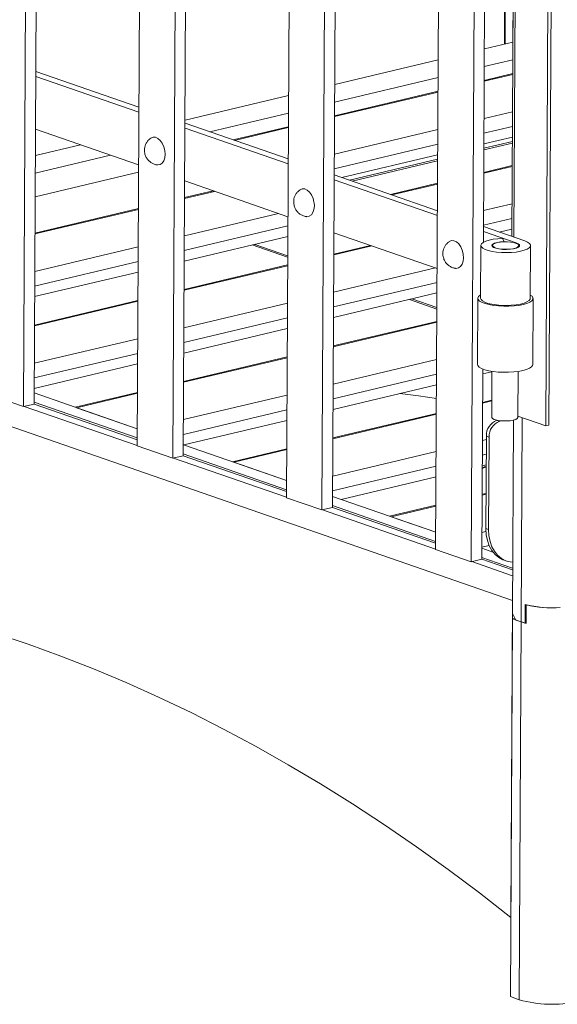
# Model space of a CAD drawing. Header units: millimetres. Extents: x 0 to 420, y 0 to 297.
# Tile 97 of 131: x 369 to 377, y 71 to 85. Entities that reach past the tile are written whole.
import ezdxf

# ---------------------------------------------------------------- set-up
doc = ezdxf.new("R2010")
doc.units = ezdxf.units.MM

msp = doc.modelspace()

# ---------------------------------------------------------------- linework, layer by layer
at = {"color": 7, "linetype": 'Continuous', "lineweight": 18}
for p, q in [((369.684, 100.514), (369.574, 79.444)), ((369.531, 100.477), (369.421, 79.408)), ((371.07, 78.836), (371.179, 99.906)), ((371.694, 99.727), (371.585, 78.658)), ((371.847, 99.764), (371.738, 78.694)), ((373.233, 78.086), (373.343, 99.156)), ((373.858, 98.977), (373.748, 77.908)), ((374.011, 99.014), (373.901, 77.944)), ((375.397, 77.336), (375.506, 98.406)), ((376.021, 98.227), (375.912, 77.158)), ((377.072, 94.184), (376.993, 79.128)), ((377.118, 94.194), (377.039, 79.139)), ((376.143, 92.289), (376.089, 81.789)), ((376.552, 91.539), (376.502, 81.873)), ((376.516, 84.69), (376.552, 91.539)), ((376.406, 87.09), (376.394, 84.661)), ((376.403, 84.664), (376.416, 87.199)), ((376.517, 84.691), (376.103, 84.592)), ((375.433, 84.434), (373.933, 84.077)), ((376.102, 84.336), (376.515, 84.435)), ((369.6, 84.266), (371.095, 83.747)), ((376.514, 84.235), (376.101, 84.137)), ((371.095, 83.676), (369.599, 84.194)), ((373.932, 83.821), (375.432, 84.178)), ((375.431, 83.978), (373.931, 83.622)), ((373.263, 83.918), (371.763, 83.562)), ((372.121, 83.392), (373.262, 83.662)), ((371.763, 83.516), (373.259, 82.997)), ((371.091, 82.91), (369.595, 83.428)), ((373.258, 82.926), (371.763, 83.444)), ((373.261, 83.463), (372.462, 83.273)), ((376.51, 83.315), (376.096, 83.217)), ((376.096, 83.152), (376.509, 83.25)), ((376.509, 83.226), (376.096, 83.128)), ((370.246, 83.202), (369.593, 83.047)), ((369.592, 82.791), (370.684, 83.051)), ((375.426, 83.058), (374.036, 82.728)), ((374.147, 82.689), (375.426, 82.993)), ((375.426, 82.969), (374.187, 82.675)), ((371.09, 82.805), (369.59, 82.449)), ((376.507, 82.901), (376.094, 82.803)), ((373.254, 82.16), (371.759, 82.678)), ((373.926, 82.766), (375.422, 82.247)), ((375.422, 82.176), (373.926, 82.694)), ((372.171, 82.535), (371.757, 82.437)), ((375.424, 82.644), (374.744, 82.482)), ((371.088, 82.278), (369.587, 81.922)), ((376.566, 81.779), (376.089, 81.944)), ((376.09, 82.016), (376.688, 81.808)), ((376.503, 81.981), (376.318, 81.937)), ((371.753, 81.516), (373.253, 81.873)), ((375.418, 81.41), (373.922, 81.928)), ((376.368, 81.846), (376.388, 81.8)), ((376.388, 81.797), (376.388, 81.8)), ((373.251, 81.572), (372.738, 81.75)), ((372.773, 81.759), (373.251, 81.593)), ((374.451, 81.745), (373.92, 81.619)), ((376.053, 81.745), (376.049, 80.979)), ((376.223, 81.744), (376.223, 81.726)), ((376.603, 81.724), (376.603, 81.742)), ((376.769, 80.975), (376.773, 81.741)), ((376.51, 76.598), (362.499, 81.455)), ((373.251, 81.46), (371.75, 81.104)), ((369.583, 81.001), (371.083, 81.357)), ((371.081, 80.945), (369.58, 80.589)), ((373.916, 80.699), (375.416, 81.055)), ((375.415, 80.822), (375.017, 80.96)), ((375.052, 80.968), (375.415, 80.843)), ((376.009, 80.979), (376.004, 80.021)), ((376.804, 80.017), (376.809, 80.975)), ((371.746, 80.184), (373.246, 80.54)), ((375.414, 80.642), (373.913, 80.286)), ((373.244, 80.127), (371.743, 79.771)), ((369.576, 79.669), (371.076, 80.025)), ((376.079, 79.953), (376.065, 77.194)), ((376.079, 79.881), (376.213, 79.913)), ((376.213, 79.919), (376.21, 79.254)), ((376.59, 79.252), (376.593, 79.917)), ((373.909, 79.366), (375.409, 79.722)), ((369.421, 79.408), (368.906, 79.586)), ((371.071, 79.086), (369.575, 79.605)), ((371.074, 79.612), (370.171, 79.398)), ((369.574, 79.444), (369.421, 79.408)), ((371.07, 78.842), (369.43, 79.41)), ((371.07, 78.926), (369.574, 79.444)), ((371.07, 78.952), (369.575, 79.471)), ((370.191, 79.391), (371.071, 79.086)), ((376.211, 79.5), (376.076, 79.468)), ((375.407, 79.309), (373.907, 78.953)), ((376.993, 79.128), (376.59, 79.268)), ((371.745, 78.852), (373.239, 79.207)), ((376.286, 79.207), (376.291, 79.209)), ((376.286, 79.207), (376.325, 79.194)), ((376.325, 79.194), (376.351, 79.2)), ((376.509, 76.407), (376.524, 79.211)), ((376.993, 79.128), (377.039, 79.139)), ((376.125, 77.639), (376.132, 78.98)), ((376.171, 78.966), (376.132, 78.98)), ((376.164, 77.625), (376.171, 78.966)), ((371.585, 78.658), (371.07, 78.836)), ((373.234, 78.336), (371.739, 78.855)), ((371.738, 78.694), (371.585, 78.658)), ((373.233, 78.092), (371.594, 78.66)), ((373.234, 78.202), (371.738, 78.721)), ((373.234, 78.176), (371.738, 78.694)), ((373.237, 78.794), (372.451, 78.608)), ((372.47, 78.601), (373.234, 78.336)), ((376.072, 78.548), (376.13, 78.562)), ((374.025, 78.062), (375.402, 78.389)), ((373.748, 77.908), (373.233, 78.086)), ((375.398, 77.586), (373.902, 78.105)), ((376.128, 78.149), (376.07, 78.136)), ((373.901, 77.944), (373.748, 77.908)), ((375.397, 77.452), (373.901, 77.971)), ((375.397, 77.426), (373.901, 77.944)), ((375.4, 77.977), (374.73, 77.818)), ((375.397, 77.342), (373.757, 77.91)), ((374.75, 77.811), (375.398, 77.586)), ((376.125, 77.639), (376.164, 77.625)), ((375.912, 77.158), (375.397, 77.336)), ((376.228, 77.298), (376.066, 77.355)), ((376.065, 77.194), (375.912, 77.158)), ((376.512, 76.955), (375.921, 77.16)), ((376.513, 77.066), (376.065, 77.221)), ((376.512, 77.039), (376.065, 77.194)), ((376.388, 77.181), (376.427, 77.168)), ((376.486, 72.001), (376.51, 76.598)), ((376.693, 76.268), (376.695, 76.537)), ((376.708, 76.264), (376.71, 76.533)), ((376.56, 76.312), (376.509, 76.407)), ((376.509, 76.33), (376.48, 70.852)), ((376.546, 76.339), (376.509, 76.33)), ((376.509, 76.33), (376.638, 76.285)), ((376.638, 76.285), (376.56, 76.312)), ((376.609, 70.807), (376.638, 76.285)), ((376.708, 76.272), (376.693, 76.268)), ((376.609, 70.807), (376.48, 70.852))]:
    msp.add_line(p, q, dxfattribs=at)
at = {"color": 8, "linetype": 'Continuous', "lineweight": 18}
for p, q in [((376.581, 91.544), (376.53, 81.863)), ((376.514, 84.224), (376.101, 84.126)), ((375.431, 83.967), (373.931, 83.611)), ((376.512, 83.682), (376.098, 83.583)), ((373.261, 83.452), (372.481, 83.267)), ((375.428, 83.425), (373.928, 83.068)), ((376.51, 83.468), (376.097, 83.37)), ((371.474, 83.066), (371.471, 83.113)), ((375.427, 83.211), (373.927, 82.855)), ((376.507, 82.889), (376.094, 82.791)), ((371.757, 82.425), (372.191, 82.528)), ((375.424, 82.632), (374.763, 82.475)), ((369.587, 81.91), (371.088, 82.266)), ((373.638, 82.316), (373.634, 82.363)), ((376.505, 82.347), (376.091, 82.249)), ((371.754, 81.883), (373.118, 82.207)), ((376.503, 82.134), (376.09, 82.036)), ((371.753, 81.67), (373.254, 82.026)), ((369.584, 81.368), (371.085, 81.724)), ((373.92, 81.608), (374.47, 81.738)), ((376.566, 81.774), (376.566, 81.779)), ((375.801, 81.566), (375.798, 81.613)), ((369.583, 81.155), (371.084, 81.511)), ((371.75, 81.093), (373.251, 81.449)), ((373.917, 81.065), (375.397, 81.417)), ((373.916, 80.852), (375.417, 81.208)), ((369.58, 80.577), (371.081, 80.934)), ((371.748, 80.55), (373.248, 80.906)), ((371.746, 80.337), (373.247, 80.693)), ((373.913, 80.275), (375.414, 80.631)), ((369.578, 80.035), (371.078, 80.391)), ((369.576, 79.822), (371.077, 80.178)), ((371.743, 79.76), (373.244, 80.116)), ((373.911, 79.733), (375.411, 80.089)), ((373.909, 79.519), (375.41, 79.875)), ((370.191, 79.391), (371.074, 79.601)), ((371.741, 79.218), (373.241, 79.574)), ((376.076, 79.457), (376.211, 79.489)), ((371.739, 79.004), (373.24, 79.36)), ((373.906, 78.942), (375.407, 79.298)), ((376.653, 79.247), (376.638, 76.285)), ((376.074, 78.915), (376.132, 78.929)), ((372.47, 78.601), (373.237, 78.783)), ((373.904, 78.4), (375.404, 78.756)), ((376.073, 78.701), (376.131, 78.715)), ((373.903, 78.186), (375.403, 78.542)), ((376.13, 78.532), (376.072, 78.509)), ((376.07, 78.124), (376.128, 78.138)), ((374.75, 77.811), (375.4, 77.965)), ((376.067, 77.582), (376.126, 77.596)), ((376.066, 77.369), (376.172, 77.394))]:
    msp.add_line(p, q, dxfattribs=at)
at = {"color": 7, "linetype": 'Continuous', "lineweight": 18, "flags": 128}
for points in [[(371.471, 83.113), (371.47, 83.121), (371.456, 83.175), (371.433, 83.225), (371.404, 83.266), (371.37, 83.295), (371.334, 83.312), (371.299, 83.313), (371.267, 83.3)], [(371.36, 82.911), (371.368, 82.91), (371.402, 82.917), (371.432, 82.937), (371.455, 82.971), (371.469, 83.015), (371.474, 83.066)], [(373.634, 82.363), (373.633, 82.371), (373.619, 82.425), (373.597, 82.475), (373.567, 82.516), (373.533, 82.545), (373.498, 82.562), (373.462, 82.563), (373.431, 82.55)], [(373.523, 82.161), (373.531, 82.16), (373.565, 82.167), (373.595, 82.187), (373.618, 82.221), (373.633, 82.265), (373.638, 82.316)], [(375.798, 81.613), (375.797, 81.621), (375.782, 81.675), (375.76, 81.725), (375.731, 81.766), (375.697, 81.795), (375.661, 81.812), (375.626, 81.813), (375.594, 81.8)], [(376.688, 81.808), (376.729, 81.791), (376.757, 81.771), (376.771, 81.75), (376.77, 81.729), (376.755, 81.709), (376.725, 81.69), (376.682, 81.673), (376.629, 81.659), (376.566, 81.648), (376.497, 81.642), (376.425, 81.639), (376.352, 81.641), (376.281, 81.647), (376.216, 81.657), (376.159, 81.67), (376.113, 81.687), (376.079, 81.706), (376.059, 81.726), (376.053, 81.747), (376.062, 81.768), (376.086, 81.788), (376.123, 81.806), (376.172, 81.821), (376.231, 81.833), (376.297, 81.841), (376.368, 81.846)], [(376.388, 81.8), (376.335, 81.796), (376.287, 81.788), (376.249, 81.777), (376.224, 81.763), (376.213, 81.747), (376.218, 81.731), (376.237, 81.716), (376.271, 81.703), (376.315, 81.693), (376.366, 81.687), (376.422, 81.685), (376.476, 81.688), (376.526, 81.695), (376.567, 81.705), (376.596, 81.719), (376.611, 81.734), (376.611, 81.75), (376.595, 81.765), (376.566, 81.779)], [(376.29, 81.785), (376.256, 81.774), (376.233, 81.761), (376.223, 81.747), (376.227, 81.732), (376.246, 81.718), (376.276, 81.705), (376.317, 81.696), (376.365, 81.69), (376.416, 81.688), (376.467, 81.69), (376.514, 81.696), (376.554, 81.705), (376.583, 81.718), (376.599, 81.732), (376.602, 81.747), (376.591, 81.761), (376.566, 81.774), (376.53, 81.785), (376.486, 81.793), (376.436, 81.797), (376.384, 81.797), (376.334, 81.793), (376.29, 81.785)], [(375.687, 81.411), (375.695, 81.41), (375.729, 81.417), (375.758, 81.437), (375.781, 81.471), (375.796, 81.515), (375.801, 81.566)], [(376.666, 80.887), (376.604, 80.875), (376.534, 80.867), (376.46, 80.862), (376.384, 80.862), (376.309, 80.866), (376.237, 80.873), (376.172, 80.885), (376.115, 80.9), (376.069, 80.917), (376.035, 80.937), (376.015, 80.958), (376.009, 80.98), (376.017, 81.002), (376.04, 81.023), (376.049, 81.029)], [(376.769, 80.975), (376.766, 80.963), (376.751, 80.943), (376.721, 80.924), (376.678, 80.907), (376.625, 80.893), (376.562, 80.882), (376.493, 80.876), (376.421, 80.873), (376.348, 80.875), (376.277, 80.881), (376.212, 80.891), (376.155, 80.904), (376.109, 80.921), (376.075, 80.939), (376.055, 80.96), (376.049, 80.979)], [(376.769, 81.025), (376.794, 81.006), (376.808, 80.984), (376.806, 80.962), (376.791, 80.941), (376.762, 80.921), (376.72, 80.903), (376.666, 80.887)], [(376.661, 79.93), (376.599, 79.918), (376.529, 79.909), (376.455, 79.905), (376.379, 79.904), (376.304, 79.908), (376.232, 79.916), (376.167, 79.927), (376.11, 79.942), (376.064, 79.96), (376.03, 79.979), (376.01, 80.001), (376.004, 80.021)], [(376.804, 80.017), (376.801, 80.004), (376.786, 79.983), (376.757, 79.963), (376.715, 79.945), (376.661, 79.93)], [(374.879, 79.596), (375.149, 79.563), (375.408, 79.523)], [(376.522, 79.21), (376.478, 79.203), (376.429, 79.199), (376.377, 79.199), (376.327, 79.203), (376.282, 79.21), (376.246, 79.221), (376.222, 79.234), (376.211, 79.249), (376.21, 79.254)], [(376.59, 79.252), (376.59, 79.249), (376.58, 79.234), (376.557, 79.221), (376.522, 79.21)], [(376.388, 77.181), (376.373, 77.186), (376.312, 77.219), (376.258, 77.264), (376.211, 77.322), (376.174, 77.39), (376.147, 77.467), (376.131, 77.55), (376.125, 77.639)], [(376.164, 77.625), (376.169, 77.537), (376.186, 77.453), (376.213, 77.376), (376.25, 77.309), (376.296, 77.251), (376.351, 77.205), (376.412, 77.173), (376.478, 77.154), (376.513, 77.15)], [(369.015, 76.119), (369.489, 75.962), (369.963, 75.791), (370.436, 75.606), (370.909, 75.407), (371.381, 75.196), (371.853, 74.97), (372.323, 74.732), (372.793, 74.48), (373.261, 74.215), (373.728, 73.937), (374.193, 73.646), (374.656, 73.342), (375.117, 73.026), (375.576, 72.697), (376.032, 72.355), (376.486, 72.001)]]:
    msp.add_lwpolyline(points, dxfattribs=at)
at = {"color": 7, "linetype": 'Continuous', "lineweight": 18}
for centre, radius, start, end in [((376.366, 78.988), 0.234, 109.9195, 181.9685), ((376.405, 78.974), 0.234, 109.9195, 181.9685), ((377.101, 78.254), 1.765, 256.6713, 273.3223), ((377.103, 78.285), 1.796, 257.3619, 273.2265), ((376.906, 77.068), 0.827, 251.0757, 256.1883), ((376.896, 77.035), 0.793, 251.0102, 255.211), ((377.081, 72.461), 1.72, 254.0758, 282.5416)]:
    msp.add_arc(centre, radius, start, end, dxfattribs=at)
for points, knots in [([(371.267, 83.298), (371.259, 83.293), (371.238, 83.278), (371.213, 83.248), (371.191, 83.209), (371.178, 83.168), (371.174, 83.124), (371.178, 83.077), (371.194, 83.03), (371.221, 82.988), (371.255, 82.954), (371.295, 82.929), (371.331, 82.915), (371.353, 82.913), (371.36, 82.913)], [0, 0, 0, 0, 0.05828, 0.146486, 0.231469, 0.314998, 0.399636, 0.489457, 0.590629, 0.684757, 0.777053, 0.869595, 0.963266, 1, 1, 1, 1]), ([(373.431, 82.548), (373.422, 82.543), (373.402, 82.528), (373.376, 82.498), (373.354, 82.459), (373.341, 82.418), (373.337, 82.374), (373.342, 82.327), (373.358, 82.28), (373.384, 82.238), (373.418, 82.204), (373.459, 82.179), (373.495, 82.165), (373.517, 82.163), (373.523, 82.163)], [0, 0, 0, 0, 0.05828, 0.146486, 0.231469, 0.314998, 0.399636, 0.489456, 0.590629, 0.684757, 0.777052, 0.869594, 0.963266, 1, 1, 1, 1]), ([(375.594, 81.798), (375.586, 81.793), (375.565, 81.778), (375.539, 81.748), (375.518, 81.709), (375.505, 81.668), (375.5, 81.624), (375.505, 81.577), (375.521, 81.53), (375.547, 81.488), (375.581, 81.454), (375.622, 81.429), (375.658, 81.415), (375.68, 81.413), (375.686, 81.413)], [0, 0, 0, 0, 0.05828, 0.146486, 0.231469, 0.314998, 0.399636, 0.489457, 0.590629, 0.684757, 0.777052, 0.869594, 0.963266, 1, 1, 1, 1]), ([(376.13, 78.54), (376.122, 78.537), (376.101, 78.531), (376.083, 78.523), (376.072, 78.519)], [0, 0, 0, 0, 0.363025, 1, 1, 1, 1])]:
    msp.add_open_spline(points, degree=3, knots=knots, dxfattribs=at)

doc.saveas('drawing.dxf')
